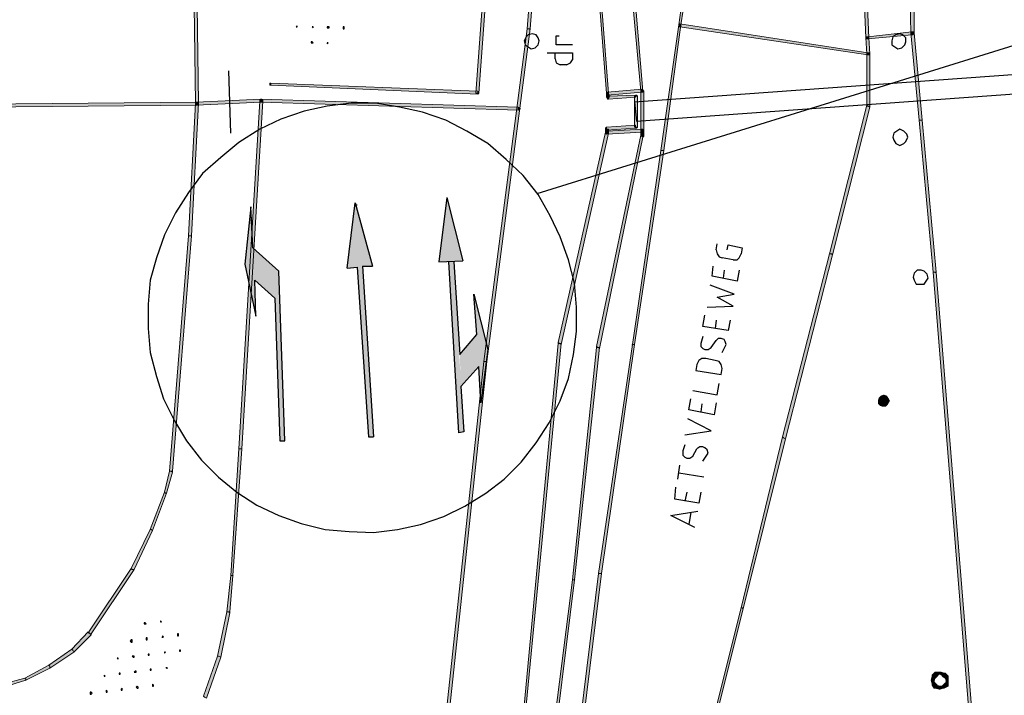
# Model space of a CAD drawing. Header units: millimetres. Extents: x -27 to 2301, y -256 to 766.
# Tile 14 of 97: x 202 to 234, y 15 to 37. Entities that reach past the tile are written whole.
import ezdxf

# ---------------------------------------------------------------- set-up
doc = ezdxf.new("R2010")
doc.units = ezdxf.units.MM
doc.layers.add('SIV-ONDERGROND-ALG', color=251, linetype='Continuous')
doc.layers.add('SIV-WEGMARKERING', color=7, linetype='Continuous')

msp = doc.modelspace()

# ---------------------------------------------------------------- hatches: boundary and pattern name
at = {"layer": 'SIV-ONDERGROND-ALG'}
h = msp.add_hatch(color=256, dxfattribs=at)
h.dxf.hatch_style = 2
h.paths.add_polyline_path([(207.902, 41.416), (207.87, 41.416), (207.967, 34.404), (208.063, 34.404), (207.967, 41.416)])
h = msp.add_hatch(color=256, dxfattribs=at)
h.dxf.hatch_style = 2
h.paths.add_polyline_path([(217.005, 34.725), (217.037, 34.725), (217.52, 41.287), (217.423, 41.287), (216.941, 34.725)])
h = msp.add_hatch(color=256, dxfattribs=at)
h.dxf.hatch_style = 2
h.paths.add_polyline_path([(218.999, 41.287), (218.935, 41.287), (218.581, 36.784), (218.678, 36.784), (219.031, 41.287)])
h = msp.add_hatch(color=256, dxfattribs=at)
h.dxf.hatch_style = 2
h.paths.add_polyline_path([(221.154, 34.725), (221.186, 34.725), (220.801, 39.647), (220.736, 39.647), (221.122, 34.725)])
h = msp.add_hatch(color=256, dxfattribs=at)
h.dxf.hatch_style = 2
h.paths.add_polyline_path([(221.894, 39.1), (221.83, 39.1), (222.216, 34.79), (222.28, 34.79), (221.926, 39.1)])
h = msp.add_hatch(color=256, dxfattribs=at)
h.dxf.hatch_style = 2
h.paths.add_polyline_path([(223.695, 38.328), (223.631, 38.328), (223.438, 36.913), (223.502, 36.913), (223.728, 38.328)])
h = msp.add_hatch(color=256, dxfattribs=at)
h.dxf.hatch_style = 2
h.paths.add_polyline_path([(229.485, 36.494), (229.517, 36.494), (229.453, 38.006), (229.356, 38.006), (229.421, 36.494)])
h = msp.add_hatch(color=256, dxfattribs=at)
h.dxf.hatch_style = 2
h.paths.add_polyline_path([(230.9, 38.135), (230.836, 38.135), (230.868, 36.655), (230.965, 36.655), (230.965, 38.135)])
h = msp.add_hatch(color=256, dxfattribs=at)
h.dxf.hatch_style = 2
h.paths.add_polyline_path([(222.923, 32.892), (222.956, 32.892), (223.502, 36.913), (223.438, 36.913), (222.859, 32.892)])
h = msp.add_hatch(color=256, dxfattribs=at)
h.dxf.hatch_style = 2
h.paths.add_polyline_path([(223.438, 36.913), (223.438, 36.945), (223.47, 36.945), (223.47, 36.913)])
h = msp.add_hatch(color=256, dxfattribs=at)
h.dxf.hatch_style = 2
h.paths.add_polyline_path([(223.502, 36.913), (223.502, 36.848), (223.438, 36.848), (223.438, 36.913), (223.47, 36.913)])
h = msp.add_hatch(color=256, dxfattribs=at)
h.dxf.hatch_style = 2
h.paths.add_polyline_path([(223.47, 36.913), (223.47, 36.848), (229.485, 35.948), (229.485, 36.012), (223.47, 36.945)])
h = msp.add_hatch(color=256, dxfattribs=at)
h.dxf.hatch_style = 2
h.paths.add_polyline_path([(218.613, 36.784), (218.581, 36.784), (217.198, 26.137), (217.295, 26.137), (218.678, 36.784)])
h = msp.add_hatch(color=256, dxfattribs=at)
h.dxf.hatch_style = 2
h.paths.add_polyline_path([(218.645, 36.784), (218.678, 36.784), (218.678, 36.752), (218.645, 36.752)])
h = msp.add_hatch(color=256, dxfattribs=at)
h.dxf.hatch_style = 2
h.paths.add_polyline_path([(229.485, 36.494), (229.485, 36.462), (230.9, 36.591), (230.9, 36.687), (229.485, 36.527)])
h = msp.add_hatch(color=256, dxfattribs=at)
h.dxf.hatch_style = 2
h.paths.add_polyline_path([(230.868, 36.655), (230.9, 36.687), (230.933, 36.687), (230.965, 36.655), (230.9, 36.655)])
h = msp.add_hatch(color=256, dxfattribs=at)
h.dxf.hatch_style = 2
h.paths.add_polyline_path([(230.965, 36.655), (230.933, 36.591), (230.9, 36.591), (230.868, 36.655), (230.9, 36.655)])
h = msp.add_hatch(color=256, dxfattribs=at)
h.dxf.hatch_style = 2
h.paths.add_polyline_path([(230.9, 36.655), (230.868, 36.655), (231.125, 33.857), (231.222, 33.857), (230.965, 36.655)])
h = msp.add_hatch(color=256, dxfattribs=at)
h.dxf.hatch_style = 2
h.paths.add_polyline_path([(230.9, 36.687), (230.965, 36.655), (230.965, 36.623), (230.9, 36.591), (230.9, 36.655)])
h = msp.add_hatch(color=256, dxfattribs=at)
h.dxf.hatch_style = 2
h.paths.add_polyline_path([(229.421, 36.494), (229.453, 36.527), (229.485, 36.527), (229.517, 36.494), (229.485, 36.494)])
h = msp.add_hatch(color=256, dxfattribs=at)
h.dxf.hatch_style = 2
h.paths.add_polyline_path([(229.485, 36.462), (229.421, 36.462), (229.421, 36.527), (229.485, 36.527), (229.485, 36.494)])
h = msp.add_hatch(color=256, dxfattribs=at)
h.dxf.hatch_style = 2
h.paths.add_polyline_path([(229.517, 36.494), (229.485, 36.462), (229.453, 36.462), (229.421, 36.494), (229.485, 36.494)])
h = msp.add_hatch(color=256, dxfattribs=at)
h.dxf.hatch_style = 2
h.paths.add_polyline_path([(229.485, 35.98), (229.549, 35.98), (229.517, 36.494), (229.421, 36.494), (229.453, 35.98)])
h = msp.add_hatch(color=256, dxfattribs=at)
h.dxf.hatch_style = 2
h.paths.add_polyline_path([(229.453, 35.98), (229.485, 36.012), (229.517, 36.012), (229.549, 35.98), (229.485, 35.98)])
h = msp.add_hatch(color=256, dxfattribs=at)
h.dxf.hatch_style = 2
h.paths.add_polyline_path([(229.549, 35.98), (229.517, 35.948), (229.485, 35.948), (229.453, 35.98), (229.485, 35.98)])
h = msp.add_hatch(color=256, dxfattribs=at)
h.dxf.hatch_style = 2
h.paths.add_polyline_path([(229.485, 34.307), (229.549, 34.307), (229.549, 35.98), (229.453, 35.98), (229.453, 34.307)])
h = msp.add_hatch(color=256, dxfattribs=at)
h.dxf.hatch_style = 2
h.paths.add_polyline_path([(229.485, 36.012), (229.549, 36.012), (229.549, 35.948), (229.485, 35.948), (229.485, 35.98)])
h = msp.add_hatch(color=256, dxfattribs=at)
h.dxf.hatch_style = 2
h.paths.add_polyline_path([(210.379, 34.983), (210.347, 34.983), (210.347, 35.047), (210.379, 35.047), (210.379, 35.015)])
h = msp.add_hatch(color=256, dxfattribs=at)
h.dxf.hatch_style = 2
h.paths.add_polyline_path([(210.379, 35.015), (210.379, 34.983), (217.005, 34.693), (217.005, 34.79), (210.379, 35.047)])
h = msp.add_hatch(color=256, dxfattribs=at)
h.dxf.hatch_style = 2
h.paths.add_polyline_path([(217.005, 34.693), (217.037, 34.725), (217.005, 34.725)])
h = msp.add_hatch(color=256, dxfattribs=at)
h.dxf.hatch_style = 2
h.paths.add_polyline_path([(221.122, 34.725), (221.122, 34.758), (221.186, 34.758), (221.186, 34.725), (221.154, 34.725)])
h = msp.add_hatch(color=256, dxfattribs=at)
h.dxf.hatch_style = 2
h.paths.add_polyline_path([(221.154, 34.661), (221.122, 34.693), (221.122, 34.725), (221.154, 34.758), (221.154, 34.725)])
h = msp.add_hatch(color=256, dxfattribs=at)
h.dxf.hatch_style = 2
h.paths.add_polyline_path([(221.186, 34.597), (221.219, 34.597), (221.186, 34.725), (221.122, 34.725), (221.122, 34.597)])
h = msp.add_hatch(color=256, dxfattribs=at)
h.dxf.hatch_style = 2
h.paths.add_polyline_path([(221.186, 34.725), (221.186, 34.661), (221.122, 34.661), (221.122, 34.725), (221.154, 34.725)])
h = msp.add_hatch(color=256, dxfattribs=at)
h.dxf.hatch_style = 2
h.paths.add_polyline_path([(221.154, 34.725), (221.154, 34.661), (222.248, 34.758), (222.248, 34.854), (221.154, 34.758)])
h = msp.add_hatch(color=256, dxfattribs=at)
h.dxf.hatch_style = 2
h.paths.add_polyline_path([(222.28, 34.79), (222.28, 34.758), (222.216, 34.758), (222.216, 34.79), (222.248, 34.79)])
h = msp.add_hatch(color=256, dxfattribs=at)
h.dxf.hatch_style = 2
h.paths.add_polyline_path([(222.248, 34.79), (222.216, 34.79), (222.216, 33.503), (222.312, 33.503), (222.312, 34.79)])
h = msp.add_hatch(color=256, dxfattribs=at)
h.dxf.hatch_style = 2
h.paths.add_polyline_path([(222.248, 34.854), (222.28, 34.854), (222.28, 34.822), (222.312, 34.79), (222.248, 34.79)])
h = msp.add_hatch(color=256, dxfattribs=at)
h.dxf.hatch_style = 2
h.paths.add_polyline_path([(207.999, 34.404), (207.999, 34.436), (201.051, 34.372), (201.051, 34.275), (207.999, 34.339)])
h = msp.add_hatch(color=256, dxfattribs=at)
h.dxf.hatch_style = 2
h.paths.add_polyline_path([(207.806, 30.158), (207.838, 30.158), (208.063, 34.404), (207.967, 34.404), (207.741, 30.158)])
h = msp.add_hatch(color=256, dxfattribs=at)
h.dxf.hatch_style = 2
h.paths.add_polyline_path([(207.999, 34.339), (207.967, 34.372), (207.967, 34.404), (207.999, 34.436), (207.999, 34.404)])
h = msp.add_hatch(color=256, dxfattribs=at)
h.dxf.hatch_style = 2
h.paths.add_polyline_path([(207.967, 34.404), (207.999, 34.436), (208.031, 34.436), (208.063, 34.404), (207.999, 34.404)])
h = msp.add_hatch(color=256, dxfattribs=at)
h.dxf.hatch_style = 2
h.paths.add_polyline_path([(207.999, 34.404), (207.999, 34.339), (210.057, 34.436), (210.057, 34.532), (207.999, 34.436)])
h = msp.add_hatch(color=256, dxfattribs=at)
h.dxf.hatch_style = 2
h.paths.add_polyline_path([(208.063, 34.404), (208.063, 34.372), (208.031, 34.339), (207.999, 34.339), (207.999, 34.404)])
h = msp.add_hatch(color=256, dxfattribs=at)
h.dxf.hatch_style = 2
h.paths.add_polyline_path([(210.057, 34.468), (210.025, 34.468), (209.35, 23.339), (209.446, 23.339), (210.122, 34.468)])
h = msp.add_hatch(color=256, dxfattribs=at)
h.dxf.hatch_style = 2
h.paths.add_polyline_path([(210.057, 34.436), (210.025, 34.468), (210.025, 34.5), (210.057, 34.532), (210.057, 34.468)])
h = msp.add_hatch(color=256, dxfattribs=at)
h.dxf.hatch_style = 2
h.paths.add_polyline_path([(210.025, 34.468), (210.057, 34.532), (210.09, 34.532), (210.122, 34.468), (210.057, 34.468)])
h = msp.add_hatch(color=256, dxfattribs=at)
h.dxf.hatch_style = 2
h.paths.add_polyline_path([(210.057, 34.532), (210.122, 34.5), (210.122, 34.468), (210.057, 34.436), (210.057, 34.468)])
h = msp.add_hatch(color=256, dxfattribs=at)
h.dxf.hatch_style = 2
h.paths.add_polyline_path([(210.057, 34.468), (210.057, 34.436), (218.292, 34.179), (218.292, 34.275), (210.057, 34.532)])
h = msp.add_hatch(color=256, dxfattribs=at)
h.dxf.hatch_style = 2
h.paths.add_polyline_path([(221.186, 34.532), (221.154, 34.532), (221.122, 34.597), (221.186, 34.597)])
h = msp.add_hatch(color=256, dxfattribs=at)
h.dxf.hatch_style = 2
h.paths.add_polyline_path([(222.055, 34.629), (222.055, 34.661), (221.186, 34.629), (221.186, 34.532), (222.055, 34.597)])
h = msp.add_hatch(color=256, dxfattribs=at)
h.dxf.hatch_style = 2
h.paths.add_polyline_path([(222.055, 33.632), (222.119, 33.632), (222.119, 34.629), (222.023, 34.629), (222.023, 33.632)])
h = msp.add_hatch(color=256, dxfattribs=at)
h.dxf.hatch_style = 2
h.paths.add_polyline_path([(222.119, 34.629), (222.087, 34.661), (222.055, 34.661), (222.055, 34.629)])
h = msp.add_hatch(color=256, dxfattribs=at)
h.dxf.hatch_style = 2
h.paths.add_polyline_path([(218.292, 34.275), (218.356, 34.243), (218.356, 34.211), (218.292, 34.179), (218.292, 34.211)])
h = msp.add_hatch(color=256, dxfattribs=at)
h.dxf.hatch_style = 2
h.paths.add_polyline_path([(228.327, 29.579), (228.359, 29.547), (229.549, 34.275), (229.485, 34.307), (229.453, 34.339), (228.263, 29.579)])
h = msp.add_hatch(color=256, dxfattribs=at)
h.dxf.hatch_style = 2
h.paths.add_polyline_path([(229.549, 34.275), (229.549, 34.307), (229.485, 34.307)])
h = msp.add_hatch(color=256, dxfattribs=at)
h.dxf.hatch_style = 2
h.paths.add_polyline_path([(231.158, 33.857), (231.125, 33.857), (231.576, 29), (231.672, 29), (231.222, 33.857)])
h = msp.add_hatch(color=256, dxfattribs=at)
h.dxf.hatch_style = 2
h.paths.add_polyline_path([(221.122, 33.439), (221.09, 33.471), (219.578, 26.748), (219.643, 26.716), (219.675, 26.684), (221.186, 33.439)])
h = msp.add_hatch(color=256, dxfattribs=at)
h.dxf.hatch_style = 2
h.paths.add_polyline_path([(221.09, 33.567), (221.09, 33.6), (221.122, 33.632), (221.122, 33.567)])
h = msp.add_hatch(color=256, dxfattribs=at)
h.dxf.hatch_style = 2
h.paths.add_polyline_path([(221.122, 33.439), (221.186, 33.439), (221.186, 33.567), (221.09, 33.567), (221.09, 33.439)])
h = msp.add_hatch(color=256, dxfattribs=at)
h.dxf.hatch_style = 2
h.paths.add_polyline_path([(221.09, 33.471), (221.122, 33.503), (221.186, 33.503), (221.186, 33.439), (221.122, 33.439)])
h = msp.add_hatch(color=256, dxfattribs=at)
h.dxf.hatch_style = 2
h.paths.add_polyline_path([(221.122, 33.407), (221.09, 33.439), (221.122, 33.439)])
h = msp.add_hatch(color=256, dxfattribs=at)
h.dxf.hatch_style = 2
h.paths.add_polyline_path([(221.122, 33.567), (221.122, 33.535), (222.055, 33.6), (222.055, 33.696), (221.122, 33.632)])
h = msp.add_hatch(color=256, dxfattribs=at)
h.dxf.hatch_style = 2
h.paths.add_polyline_path([(222.248, 33.503), (222.248, 33.567), (221.122, 33.503), (221.122, 33.407), (222.248, 33.471)])
h = msp.add_hatch(color=256, dxfattribs=at)
h.dxf.hatch_style = 2
h.paths.add_polyline_path([(222.055, 33.6), (222.087, 33.6), (222.119, 33.632), (222.055, 33.632)])
h = msp.add_hatch(color=256, dxfattribs=at)
h.dxf.hatch_style = 2
h.paths.add_polyline_path([(222.216, 33.503), (222.216, 33.567), (222.28, 33.567), (222.312, 33.503), (222.248, 33.503)])
h = msp.add_hatch(color=256, dxfattribs=at)
h.dxf.hatch_style = 2
h.paths.add_polyline_path([(222.248, 33.342), (222.312, 33.342), (222.312, 33.503), (222.216, 33.503), (222.216, 33.342)])
h = msp.add_hatch(color=256, dxfattribs=at)
h.dxf.hatch_style = 2
h.paths.add_polyline_path([(222.312, 33.503), (222.28, 33.471), (222.216, 33.471), (222.216, 33.503), (222.248, 33.503)])
h = msp.add_hatch(color=256, dxfattribs=at)
h.dxf.hatch_style = 2
h.paths.add_polyline_path([(222.248, 33.567), (222.28, 33.535), (222.28, 33.503), (222.248, 33.471), (222.248, 33.503)])
h = msp.add_hatch(color=256, dxfattribs=at)
h.dxf.hatch_style = 2
h.paths.add_polyline_path([(220.865, 26.588), (220.897, 26.555), (222.28, 33.31), (222.248, 33.342), (222.216, 33.374), (220.801, 26.62)])
h = msp.add_hatch(color=256, dxfattribs=at)
h.dxf.hatch_style = 2
h.paths.add_polyline_path([(222.28, 33.31), (222.312, 33.342), (222.248, 33.342)])
h = msp.add_hatch(color=256, dxfattribs=at)
h.dxf.hatch_style = 2
h.paths.add_polyline_path([(221.991, 26.684), (222.023, 26.684), (222.956, 32.892), (222.859, 32.892), (221.958, 26.684)])
h = msp.add_hatch(color=256, dxfattribs=at)
h.dxf.hatch_style = 2
h.paths.add_polyline_path([(207.162, 22.631), (207.227, 22.631), (207.838, 30.158), (207.741, 30.158), (207.13, 22.631)])
h = msp.add_hatch(color=256, dxfattribs=at)
h.dxf.hatch_style = 2
h.paths.add_polyline_path([(226.783, 23.693), (226.848, 23.661), (228.359, 29.547), (228.327, 29.579), (228.263, 29.579), (226.751, 23.725)])
h = msp.add_hatch(color=256, dxfattribs=at)
h.dxf.hatch_style = 2
h.paths.add_polyline_path([(231.608, 29), (231.576, 29), (232.798, 14.043), (232.895, 14.043), (231.672, 29)])
h = msp.add_hatch(color=256, dxfattribs=at)
h.dxf.hatch_style = 2
h.paths.add_polyline_path([(231.64, 29), (231.672, 29), (231.672, 28.968), (231.64, 28.968)])
h = msp.add_hatch(color=256, dxfattribs=at)
h.dxf.hatch_style = 2
h.paths.add_polyline_path([(219.643, 26.716), (219.578, 26.716), (218.485, 15.137), (218.549, 15.137), (219.675, 26.716)])
h = msp.add_hatch(color=256, dxfattribs=at)
h.dxf.hatch_style = 2
h.paths.add_polyline_path([(219.578, 26.748), (219.578, 26.716), (219.643, 26.716)])
h = msp.add_hatch(color=256, dxfattribs=at)
h.dxf.hatch_style = 2
h.paths.add_polyline_path([(220.061, 19.157), (220.093, 19.157), (220.897, 26.588), (220.801, 26.588), (220.029, 19.157)])
h = msp.add_hatch(color=256, dxfattribs=at)
h.dxf.hatch_style = 2
h.paths.add_polyline_path([(220.801, 26.588), (220.801, 26.62), (220.865, 26.588)])
h = msp.add_hatch(color=256, dxfattribs=at)
h.dxf.hatch_style = 2
h.paths.add_polyline_path([(220.929, 19.35), (220.961, 19.35), (222.023, 26.684), (221.958, 26.684), (220.865, 19.35)])
h = msp.add_hatch(color=256, dxfattribs=at)
h.dxf.hatch_style = 2
h.paths.add_polyline_path([(221.926, 26.684), (221.958, 26.684), (221.958, 26.652), (221.926, 26.652)])
h = msp.add_hatch(color=256, dxfattribs=at)
h.dxf.hatch_style = 2
h.paths.add_polyline_path([(217.262, 26.137), (217.198, 26.137), (215.976, 14.783), (216.072, 14.783), (217.295, 26.137)])
h = msp.add_hatch(color=256, dxfattribs=at)
h.dxf.hatch_style = 2
h.paths.add_polyline_path([(229.839, 24.979), (229.807, 24.883), (230, 24.883)])
h = msp.add_hatch(color=256, dxfattribs=at)
h.dxf.hatch_style = 2
h.paths.add_polyline_path([(229.903, 25.044), (229.839, 24.979), (230, 24.883)])
h = msp.add_hatch(color=256, dxfattribs=at)
h.dxf.hatch_style = 2
h.paths.add_polyline_path([(230, 25.076), (229.903, 25.044), (230, 24.883)])
h = msp.add_hatch(color=256, dxfattribs=at)
h.dxf.hatch_style = 2
h.paths.add_polyline_path([(230.096, 25.044), (230, 25.076), (230, 24.883)])
h = msp.add_hatch(color=256, dxfattribs=at)
h.dxf.hatch_style = 2
h.paths.add_polyline_path([(230.161, 24.947), (230.096, 25.044), (230, 24.883)])
h = msp.add_hatch(color=256, dxfattribs=at)
h.dxf.hatch_style = 2
h.paths.add_polyline_path([(230.193, 24.883), (230.161, 24.947), (230, 24.883)])
h = msp.add_hatch(color=256, dxfattribs=at)
h.dxf.hatch_style = 2
h.paths.add_polyline_path([(229.807, 24.883), (229.807, 24.786), (230, 24.883)])
h = msp.add_hatch(color=256, dxfattribs=at)
h.dxf.hatch_style = 2
h.paths.add_polyline_path([(229.807, 24.786), (229.871, 24.722), (230, 24.883)])
h = msp.add_hatch(color=256, dxfattribs=at)
h.dxf.hatch_style = 2
h.paths.add_polyline_path([(229.871, 24.722), (229.968, 24.69), (230, 24.883)])
h = msp.add_hatch(color=256, dxfattribs=at)
h.dxf.hatch_style = 2
h.paths.add_polyline_path([(229.968, 24.69), (230.064, 24.69), (230, 24.883)])
h = msp.add_hatch(color=256, dxfattribs=at)
h.dxf.hatch_style = 2
h.paths.add_polyline_path([(230.064, 24.69), (230.128, 24.754), (230, 24.883)])
h = msp.add_hatch(color=256, dxfattribs=at)
h.dxf.hatch_style = 2
h.paths.add_polyline_path([(230.128, 24.754), (230.193, 24.883), (230, 24.883)])
h = msp.add_hatch(color=256, dxfattribs=at)
h.dxf.hatch_style = 2
h.paths.add_polyline_path([(225.464, 18.257), (225.497, 18.225), (226.848, 23.661), (226.783, 23.693), (226.751, 23.725), (225.432, 18.257)])
h = msp.add_hatch(color=256, dxfattribs=at)
h.dxf.hatch_style = 2
h.paths.add_polyline_path([(209.414, 23.339), (209.35, 23.339), (209.092, 19.286), (209.157, 19.286), (209.446, 23.339)])
h = msp.add_hatch(color=256, dxfattribs=at)
h.dxf.hatch_style = 2
h.paths.add_polyline_path([(207.002, 21.924), (207.034, 21.924), (207.227, 22.599), (207.162, 22.631), (207.13, 22.631), (206.97, 21.956)])
h = msp.add_hatch(color=256, dxfattribs=at)
h.dxf.hatch_style = 2
h.paths.add_polyline_path([(207.227, 22.599), (207.227, 22.631), (207.162, 22.631)])
h = msp.add_hatch(color=256, dxfattribs=at)
h.dxf.hatch_style = 2
h.paths.add_polyline_path([(206.551, 20.766), (206.584, 20.734), (207.034, 21.924), (207.002, 21.924), (206.97, 21.956), (206.519, 20.766)])
h = msp.add_hatch(color=256, dxfattribs=at)
h.dxf.hatch_style = 2
h.paths.add_polyline_path([(207.034, 21.924), (207.066, 21.924), (207.034, 21.892)])
h = msp.add_hatch(color=256, dxfattribs=at)
h.dxf.hatch_style = 2
h.paths.add_polyline_path([(205.94, 19.479), (206.005, 19.479), (206.584, 20.734), (206.551, 20.766), (206.519, 20.766), (205.908, 19.511)])
h = msp.add_hatch(color=256, dxfattribs=at)
h.dxf.hatch_style = 2
h.paths.add_polyline_path([(204.589, 17.421), (204.621, 17.421), (206.005, 19.479), (205.94, 19.479), (205.908, 19.511), (204.525, 17.453)])
h = msp.add_hatch(color=256, dxfattribs=at)
h.dxf.hatch_style = 2
h.paths.add_polyline_path([(205.972, 19.479), (206.005, 19.479), (206.005, 19.447), (205.972, 19.447)])
h = msp.add_hatch(color=256, dxfattribs=at)
h.dxf.hatch_style = 2
h.paths.add_polyline_path([(209.125, 19.286), (209.092, 19.286), (208.964, 18.128), (209.06, 18.128), (209.157, 19.286)])
h = msp.add_hatch(color=256, dxfattribs=at)
h.dxf.hatch_style = 2
h.paths.add_polyline_path([(209.157, 19.286), (209.189, 19.286), (209.157, 19.254)])
h = msp.add_hatch(color=256, dxfattribs=at)
h.dxf.hatch_style = 2
h.paths.add_polyline_path([(219.9, 11.052), (219.932, 11.052), (220.961, 19.35), (220.865, 19.35), (219.836, 11.052)])
h = msp.add_hatch(color=256, dxfattribs=at)
h.dxf.hatch_style = 2
h.paths.add_polyline_path([(220.865, 19.35), (220.897, 19.35), (220.865, 19.318)])
h = msp.add_hatch(color=256, dxfattribs=at)
h.dxf.hatch_style = 2
h.paths.add_polyline_path([(218.935, 10.537), (220.029, 19.157), (220.093, 19.157), (219.064, 10.537)])
h = msp.add_hatch(color=256, dxfattribs=at)
h.dxf.hatch_style = 2
h.paths.add_polyline_path([(220.093, 19.157), (220.125, 19.157), (220.093, 19.125)])
h = msp.add_hatch(color=256, dxfattribs=at)
h.dxf.hatch_style = 2
h.paths.add_polyline_path([(209.028, 18.128), (208.964, 18.128), (208.674, 16.713), (208.706, 16.713), (208.771, 16.681), (209.06, 18.096)])
h = msp.add_hatch(color=256, dxfattribs=at)
h.dxf.hatch_style = 2
h.paths.add_polyline_path([(209.06, 18.128), (209.06, 18.096), (209.028, 18.128)])
h = msp.add_hatch(color=256, dxfattribs=at)
h.dxf.hatch_style = 2
h.paths.add_polyline_path([(223.921, 12.081), (223.953, 12.049), (225.497, 18.225), (225.464, 18.257), (225.432, 18.257), (223.888, 12.081)])
h = msp.add_hatch(color=256, dxfattribs=at)
h.dxf.hatch_style = 2
h.paths.add_polyline_path([(204.042, 16.906), (204.075, 16.842), (204.621, 17.388), (204.589, 17.421), (204.525, 17.485), (204.01, 16.938)])
h = msp.add_hatch(color=256, dxfattribs=at)
h.dxf.hatch_style = 2
h.paths.add_polyline_path([(204.621, 17.388), (204.621, 17.421), (204.589, 17.421)])
h = msp.add_hatch(color=256, dxfattribs=at)
h.dxf.hatch_style = 2
h.paths.add_polyline_path([(203.303, 16.391), (203.303, 16.327), (204.075, 16.842), (204.042, 16.906), (204.01, 16.938), (203.271, 16.423)])
h = msp.add_hatch(color=256, dxfattribs=at)
h.dxf.hatch_style = 2
h.paths.add_polyline_path([(208.706, 16.713), (208.674, 16.713), (208.224, 15.426), (208.256, 15.394), (208.32, 15.362), (208.771, 16.681)])
h = msp.add_hatch(color=256, dxfattribs=at)
h.dxf.hatch_style = 2
h.paths.add_polyline_path([(202.531, 15.973), (202.531, 15.941), (203.303, 16.327), (203.303, 16.391), (203.271, 16.423), (202.499, 16.005)])
h = msp.add_hatch(color=256, dxfattribs=at)
h.dxf.hatch_style = 2
h.paths.add_polyline_path([(203.303, 16.327), (203.303, 16.359), (203.335, 16.327)])
h = msp.add_hatch(color=256, dxfattribs=at)
h.dxf.hatch_style = 2
h.paths.add_polyline_path([(231.672, 16.134), (231.64, 16.198), (231.544, 16.102), (231.608, 16.07), (231.64, 16.005), (231.737, 16.102)])
h = msp.add_hatch(color=256, dxfattribs=at)
h.dxf.hatch_style = 2
h.paths.add_polyline_path([(231.544, 16.102), (231.544, 16.07), (231.608, 16.07)])
h = msp.add_hatch(color=256, dxfattribs=at)
h.dxf.hatch_style = 2
h.paths.add_polyline_path([(231.672, 16.198), (231.64, 16.198), (231.672, 16.134)])
h = msp.add_hatch(color=256, dxfattribs=at)
h.dxf.hatch_style = 2
h.paths.add_polyline_path([(231.801, 16.166), (231.801, 16.198), (231.672, 16.198), (231.672, 16.102), (231.801, 16.134)])
h = msp.add_hatch(color=256, dxfattribs=at)
h.dxf.hatch_style = 2
h.paths.add_polyline_path([(231.93, 16.134), (231.93, 16.166), (231.833, 16.198), (231.801, 16.166), (231.801, 16.134), (231.897, 16.07)])
h = msp.add_hatch(color=256, dxfattribs=at)
h.dxf.hatch_style = 2
h.paths.add_polyline_path([(231.833, 16.198), (231.801, 16.198), (231.801, 16.166)])
h = msp.add_hatch(color=256, dxfattribs=at)
h.dxf.hatch_style = 2
h.paths.add_polyline_path([(231.994, 16.037), (232.058, 16.07), (231.962, 16.166), (231.93, 16.134), (231.865, 16.07), (231.962, 16.005)])
h = msp.add_hatch(color=256, dxfattribs=at)
h.dxf.hatch_style = 2
h.paths.add_polyline_path([(231.962, 16.166), (231.93, 16.166), (231.93, 16.134)])
h = msp.add_hatch(color=256, dxfattribs=at)
h.dxf.hatch_style = 2
h.paths.add_polyline_path([(201.823, 15.748), (201.823, 15.716), (202.531, 15.941), (202.531, 15.973), (202.499, 16.005), (201.791, 15.812)])
h = msp.add_hatch(color=256, dxfattribs=at)
h.dxf.hatch_style = 2
h.paths.add_polyline_path([(202.531, 15.941), (202.563, 15.941), (202.531, 15.909)])
h = msp.add_hatch(color=256, dxfattribs=at)
h.dxf.hatch_style = 2
h.paths.add_polyline_path([(231.608, 16.07), (231.544, 16.07), (231.511, 15.941), (231.544, 15.941), (231.608, 15.909), (231.64, 16.037)])
h = msp.add_hatch(color=256, dxfattribs=at)
h.dxf.hatch_style = 2
h.paths.add_polyline_path([(231.544, 15.941), (231.511, 15.941), (231.544, 15.812), (231.608, 15.812), (231.608, 15.941)])
h = msp.add_hatch(color=256, dxfattribs=at)
h.dxf.hatch_style = 2
h.paths.add_polyline_path([(231.576, 15.812), (231.544, 15.78), (231.608, 15.684), (231.672, 15.748), (231.704, 15.78), (231.608, 15.877)])
h = msp.add_hatch(color=256, dxfattribs=at)
h.dxf.hatch_style = 2
h.paths.add_polyline_path([(231.544, 15.812), (231.544, 15.78), (231.576, 15.812)])
h = msp.add_hatch(color=256, dxfattribs=at)
h.dxf.hatch_style = 2
h.paths.add_polyline_path([(231.672, 15.748), (231.64, 15.684), (231.769, 15.651), (231.801, 15.684), (231.801, 15.748), (231.672, 15.78)])
h = msp.add_hatch(color=256, dxfattribs=at)
h.dxf.hatch_style = 2
h.paths.add_polyline_path([(231.897, 15.716), (231.93, 15.684), (232.058, 15.748), (231.994, 15.812), (231.962, 15.844), (231.865, 15.748)])
h = msp.add_hatch(color=256, dxfattribs=at)
h.dxf.hatch_style = 2
h.paths.add_polyline_path([(232.026, 15.909), (232.058, 15.909), (232.058, 16.037), (231.962, 16.037), (231.994, 15.909)])
h = msp.add_hatch(color=256, dxfattribs=at)
h.dxf.hatch_style = 2
h.paths.add_polyline_path([(231.994, 15.812), (232.058, 15.812), (232.058, 15.909), (231.994, 15.909), (231.962, 15.812)])
h = msp.add_hatch(color=256, dxfattribs=at)
h.dxf.hatch_style = 2
h.paths.add_polyline_path([(232.058, 16.037), (232.058, 16.07), (231.994, 16.037)])
h = msp.add_hatch(color=256, dxfattribs=at)
h.dxf.hatch_style = 2
h.paths.add_polyline_path([(232.058, 15.748), (232.058, 15.812), (231.994, 15.812)])
h = msp.add_hatch(color=256, dxfattribs=at)
h.dxf.hatch_style = 2
h.paths.add_polyline_path([(231.608, 15.684), (231.64, 15.684), (231.672, 15.748)])
h = msp.add_hatch(color=256, dxfattribs=at)
h.dxf.hatch_style = 2
h.paths.add_polyline_path([(231.769, 15.651), (231.801, 15.651), (231.801, 15.684)])
h = msp.add_hatch(color=256, dxfattribs=at)
h.dxf.hatch_style = 2
h.paths.add_polyline_path([(231.801, 15.684), (231.801, 15.651), (231.897, 15.684), (231.897, 15.748), (231.801, 15.748)])
h = msp.add_hatch(color=256, dxfattribs=at)
h.dxf.hatch_style = 2
h.paths.add_polyline_path([(231.897, 15.684), (231.93, 15.684), (231.897, 15.716)])
at = {"layer": 'SIV-WEGMARKERING'}
h = msp.add_hatch(color=256, dxfattribs=at)
h.dxf.hatch_style = 2
h.paths.add_polyline_path([(213.081, 31.219), (212.824, 29.129), (213.628, 29.193)])
h = msp.add_hatch(color=256, dxfattribs=at)
h.dxf.hatch_style = 2
h.paths.add_polyline_path([(216.008, 31.38), (215.751, 29.322), (216.523, 29.354)])
h = msp.add_hatch(color=256, dxfattribs=at)
h.dxf.hatch_style = 2
h.paths.add_polyline_path([(209.8, 29.772), (209.543, 29.257), (209.736, 31.091)])
h = msp.add_hatch(color=256, dxfattribs=at)
h.dxf.hatch_style = 2
h.paths.add_polyline_path([(209.8, 29.772), (209.864, 28.743), (209.543, 29.257)])
h = msp.add_hatch(color=256, dxfattribs=at)
h.dxf.hatch_style = 2
h.paths.add_polyline_path([(209.8, 29.772), (210.636, 29.032), (209.864, 28.743)])
h = msp.add_hatch(color=256, dxfattribs=at)
h.dxf.hatch_style = 2
h.paths.add_polyline_path([(216.233, 29.322), (216.394, 23.854), (216.072, 29.322)])
h = msp.add_hatch(color=256, dxfattribs=at)
h.dxf.hatch_style = 2
h.paths.add_polyline_path([(216.555, 23.886), (216.233, 29.322), (216.394, 23.854)])
h = msp.add_hatch(color=256, dxfattribs=at)
h.dxf.hatch_style = 2
h.paths.add_polyline_path([(209.897, 27.585), (209.543, 29.257), (209.864, 28.743)])
h = msp.add_hatch(color=256, dxfattribs=at)
h.dxf.hatch_style = 2
h.paths.add_polyline_path([(210.636, 29.032), (209.864, 28.743), (210.508, 28.164)])
h = msp.add_hatch(color=256, dxfattribs=at)
h.dxf.hatch_style = 2
h.paths.add_polyline_path([(210.636, 29.032), (210.829, 23.596), (210.508, 28.164)])
h = msp.add_hatch(color=256, dxfattribs=at)
h.dxf.hatch_style = 2
h.paths.add_polyline_path([(213.145, 29.161), (213.499, 23.725), (213.306, 29.193)])
h = msp.add_hatch(color=256, dxfattribs=at)
h.dxf.hatch_style = 2
h.paths.add_polyline_path([(213.499, 23.725), (213.306, 29.193), (213.66, 23.725)])
h = msp.add_hatch(color=256, dxfattribs=at)
h.dxf.hatch_style = 2
h.paths.add_polyline_path([(210.829, 23.596), (210.508, 28.164), (210.668, 23.596)])
h = msp.add_hatch(color=256, dxfattribs=at)
h.dxf.hatch_style = 2
h.paths.add_polyline_path([(216.876, 28.292), (217.102, 24.819), (217.327, 26.523)])
h = msp.add_hatch(color=256, dxfattribs=at)
h.dxf.hatch_style = 2
h.paths.add_polyline_path([(216.973, 27.006), (216.426, 26.362), (217.037, 25.976)])
h = msp.add_hatch(color=256, dxfattribs=at)
h.dxf.hatch_style = 2
h.paths.add_polyline_path([(216.426, 26.362), (217.037, 25.976), (216.458, 25.333)])

# ---------------------------------------------------------------- linework, layer by layer
at = {"layer": 'SIV-ONDERGROND-ALG', "lineweight": 5}
for points in [[(207.902, 41.416), (207.87, 41.416), (207.967, 34.404), (208.063, 34.404), (207.967, 41.416), (207.902, 41.416)], [(217.005, 34.725), (217.037, 34.725), (217.52, 41.287), (217.423, 41.287), (216.941, 34.725), (217.005, 34.725)], [(218.999, 41.287), (218.935, 41.287), (218.581, 36.784), (218.678, 36.784), (219.031, 41.287), (218.999, 41.287)], [(221.154, 34.725), (221.186, 34.725), (220.801, 39.647), (220.736, 39.647), (221.122, 34.725), (221.154, 34.725)], [(221.894, 39.1), (221.83, 39.1), (222.216, 34.79), (222.28, 34.79), (221.926, 39.1), (221.894, 39.1)], [(223.695, 38.328), (223.631, 38.328), (223.438, 36.913), (223.502, 36.913), (223.728, 38.328), (223.695, 38.328)], [(229.485, 36.494), (229.517, 36.494), (229.453, 38.006), (229.356, 38.006), (229.421, 36.494), (229.485, 36.494)], [(230.9, 38.135), (230.836, 38.135), (230.868, 36.655), (230.965, 36.655), (230.965, 38.135), (230.9, 38.135)], [(222.923, 32.892), (222.956, 32.892), (223.502, 36.913), (223.438, 36.913), (222.859, 32.892), (222.923, 32.892)], [(223.438, 36.913), (223.438, 36.945), (223.47, 36.945)], [(223.502, 36.913), (223.502, 36.848), (223.438, 36.848), (223.438, 36.913)], [(223.47, 36.913), (223.47, 36.848), (229.485, 35.948), (229.485, 36.012), (223.47, 36.945), (223.47, 36.913)], [(218.613, 36.784), (218.581, 36.784), (217.198, 26.137), (217.295, 26.137), (218.678, 36.784), (218.613, 36.784)], [(229.485, 36.494), (229.485, 36.462), (230.9, 36.591), (230.9, 36.687), (229.485, 36.527), (229.485, 36.494)], [(230.868, 36.655), (230.9, 36.687), (230.933, 36.687), (230.965, 36.655)], [(230.965, 36.655), (230.933, 36.591), (230.9, 36.591), (230.868, 36.655)], [(230.9, 36.655), (230.868, 36.655), (231.125, 33.857), (231.222, 33.857), (230.965, 36.655), (230.9, 36.655)], [(230.9, 36.687), (230.965, 36.655), (230.965, 36.623), (230.9, 36.591)], [(229.421, 36.494), (229.453, 36.527), (229.485, 36.527), (229.517, 36.494)], [(229.485, 36.462), (229.421, 36.462), (229.421, 36.527), (229.485, 36.527)], [(229.517, 36.494), (229.485, 36.462), (229.453, 36.462), (229.421, 36.494)], [(229.485, 35.98), (229.549, 35.98), (229.517, 36.494), (229.421, 36.494), (229.453, 35.98), (229.485, 35.98)], [(229.453, 35.98), (229.485, 36.012), (229.517, 36.012), (229.549, 35.98)], [(229.549, 35.98), (229.517, 35.948), (229.485, 35.948), (229.453, 35.98)], [(229.485, 34.307), (229.549, 34.307), (229.549, 35.98), (229.453, 35.98), (229.453, 34.307), (229.485, 34.307)], [(229.485, 36.012), (229.549, 36.012), (229.549, 35.948), (229.485, 35.948)], [(210.379, 34.983), (210.347, 34.983), (210.347, 35.047), (210.379, 35.047)], [(210.379, 35.015), (210.379, 34.983), (217.005, 34.693), (217.005, 34.79), (210.379, 35.047), (210.379, 35.015)], [(217.005, 34.693), (217.005, 34.693), (217.037, 34.725)], [(221.122, 34.725), (221.122, 34.758), (221.186, 34.758), (221.186, 34.725)], [(221.154, 34.661), (221.122, 34.693), (221.122, 34.725), (221.154, 34.758)], [(221.186, 34.597), (221.219, 34.597), (221.186, 34.725), (221.122, 34.725), (221.122, 34.597), (221.186, 34.597)], [(221.186, 34.725), (221.186, 34.661), (221.122, 34.661), (221.122, 34.725)], [(221.154, 34.725), (221.154, 34.661), (222.248, 34.758), (222.248, 34.854), (221.154, 34.758), (221.154, 34.725)], [(222.28, 34.79), (222.28, 34.758), (222.216, 34.758), (222.216, 34.79)], [(222.248, 34.79), (222.216, 34.79), (222.216, 33.503), (222.312, 33.503), (222.312, 34.79), (222.248, 34.79)], [(222.248, 34.854), (222.28, 34.854), (222.28, 34.822), (222.312, 34.79)], [(207.999, 34.404), (207.999, 34.436), (201.051, 34.372), (201.051, 34.275), (207.999, 34.339), (207.999, 34.404)], [(207.806, 30.158), (207.838, 30.158), (208.063, 34.404), (207.967, 34.404), (207.741, 30.158), (207.806, 30.158)], [(207.999, 34.339), (207.967, 34.372), (207.967, 34.404), (207.999, 34.436)], [(207.967, 34.404), (207.999, 34.436), (208.031, 34.436), (208.063, 34.404)], [(207.999, 34.404), (207.999, 34.339), (210.057, 34.436), (210.057, 34.532), (207.999, 34.436), (207.999, 34.404)], [(208.063, 34.404), (208.063, 34.372), (208.031, 34.339), (207.999, 34.339)], [(210.057, 34.468), (210.025, 34.468), (209.35, 23.339), (209.446, 23.339), (210.122, 34.468), (210.057, 34.468)], [(210.057, 34.436), (210.025, 34.468), (210.025, 34.5), (210.057, 34.532)], [(210.025, 34.468), (210.057, 34.532), (210.09, 34.532), (210.122, 34.468)], [(210.057, 34.532), (210.122, 34.5), (210.122, 34.468), (210.057, 34.436)], [(210.057, 34.468), (210.057, 34.436), (218.292, 34.179), (218.292, 34.275), (210.057, 34.532), (210.057, 34.468)], [(221.186, 34.532), (221.154, 34.532), (221.122, 34.597)], [(222.055, 34.629), (222.055, 34.661), (221.186, 34.629), (221.186, 34.532), (222.055, 34.597), (222.055, 34.629)], [(222.055, 33.632), (222.119, 33.632), (222.119, 34.629), (222.023, 34.629), (222.023, 33.632), (222.055, 33.632)], [(222.119, 34.629), (222.087, 34.661), (222.087, 34.661), (222.055, 34.661)], [(218.292, 34.275), (218.356, 34.243), (218.356, 34.211), (218.292, 34.179)], [(228.327, 29.579), (228.359, 29.547), (229.549, 34.275), (229.485, 34.307), (229.453, 34.339), (228.263, 29.579), (228.327, 29.579)], [(229.549, 34.275), (229.549, 34.307)], [(231.158, 33.857), (231.125, 33.857), (231.576, 29), (231.672, 29), (231.222, 33.857), (231.158, 33.857)], [(221.122, 33.439), (221.09, 33.471), (219.578, 26.748), (219.643, 26.716), (219.675, 26.684), (221.186, 33.439), (221.122, 33.439)], [(221.09, 33.567), (221.09, 33.6), (221.122, 33.632)], [(221.122, 33.439), (221.186, 33.439), (221.186, 33.567), (221.09, 33.567), (221.09, 33.439), (221.122, 33.439)], [(221.09, 33.471), (221.122, 33.503), (221.186, 33.503), (221.186, 33.439)], [(221.122, 33.407), (221.122, 33.407), (221.09, 33.439), (221.09, 33.439)], [(221.122, 33.567), (221.122, 33.535), (222.055, 33.6), (222.055, 33.696), (221.122, 33.632), (221.122, 33.567)], [(222.248, 33.503), (222.248, 33.567), (221.122, 33.503), (221.122, 33.407), (222.248, 33.471), (222.248, 33.503)], [(222.055, 33.6), (222.087, 33.6), (222.119, 33.632)], [(222.216, 33.503), (222.216, 33.567), (222.28, 33.567), (222.312, 33.503)], [(222.248, 33.342), (222.312, 33.342), (222.312, 33.503), (222.216, 33.503), (222.216, 33.342), (222.248, 33.342)], [(222.312, 33.503), (222.28, 33.471), (222.216, 33.471), (222.216, 33.503)], [(222.248, 33.567), (222.28, 33.535), (222.28, 33.503), (222.248, 33.471)], [(220.865, 26.588), (220.897, 26.555), (222.28, 33.31), (222.248, 33.342), (222.216, 33.374), (220.801, 26.62), (220.865, 26.588)], [(222.28, 33.31), (222.312, 33.342)], [(221.991, 26.684), (222.023, 26.684), (222.956, 32.892), (222.859, 32.892), (221.958, 26.684), (221.991, 26.684)], [(207.162, 22.631), (207.227, 22.631), (207.838, 30.158), (207.741, 30.158), (207.13, 22.631), (207.162, 22.631)], [(226.783, 23.693), (226.848, 23.661), (228.359, 29.547), (228.327, 29.579), (228.263, 29.579), (226.751, 23.725), (226.783, 23.693)], [(231.608, 29), (231.576, 29), (232.798, 14.043), (232.895, 14.043), (231.672, 29), (231.608, 29)], [(219.643, 26.716), (219.578, 26.716), (218.485, 15.137), (218.549, 15.137), (219.675, 26.716), (219.643, 26.716)], [(219.578, 26.748), (219.578, 26.716)], [(220.061, 19.157), (220.093, 19.157), (220.897, 26.588), (220.801, 26.588), (220.029, 19.157), (220.061, 19.157)], [(220.801, 26.588), (220.801, 26.62)], [(220.929, 19.35), (220.961, 19.35), (222.023, 26.684), (221.958, 26.684), (220.865, 19.35), (220.929, 19.35)], [(217.262, 26.137), (217.198, 26.137), (215.976, 14.783), (216.072, 14.783), (217.295, 26.137), (217.262, 26.137)], [(225.464, 18.257), (225.497, 18.225), (226.848, 23.661), (226.783, 23.693), (226.751, 23.725), (225.432, 18.257), (225.464, 18.257)], [(209.414, 23.339), (209.35, 23.339), (209.092, 19.286), (209.157, 19.286), (209.446, 23.339), (209.414, 23.339)], [(207.002, 21.924), (207.034, 21.924), (207.227, 22.599), (207.162, 22.631), (207.13, 22.631), (206.97, 21.956), (207.002, 21.924)], [(207.227, 22.599), (207.227, 22.631)], [(206.551, 20.766), (206.584, 20.734), (207.034, 21.924), (207.002, 21.924), (206.97, 21.956), (206.519, 20.766), (206.551, 20.766)], [(205.94, 19.479), (206.005, 19.479), (206.584, 20.734), (206.551, 20.766), (206.519, 20.766), (205.908, 19.511), (205.94, 19.479)], [(204.589, 17.421), (204.621, 17.421), (206.005, 19.479), (205.94, 19.479), (205.908, 19.511), (204.525, 17.453), (204.589, 17.421)], [(209.125, 19.286), (209.092, 19.286), (208.964, 18.128), (209.06, 18.128), (209.157, 19.286), (209.125, 19.286)], [(219.9, 11.052), (219.932, 11.052), (220.961, 19.35), (220.865, 19.35), (219.836, 11.052), (219.9, 11.052)], [(219.031, 10.537), (220.093, 19.157), (220.029, 19.157), (218.935, 10.537)], [(209.028, 18.128), (208.964, 18.128), (208.674, 16.713), (208.706, 16.713), (208.771, 16.681), (209.06, 18.096), (209.028, 18.128)], [(209.06, 18.128), (209.06, 18.096)], [(223.921, 12.081), (223.953, 12.049), (225.497, 18.225), (225.464, 18.257), (225.432, 18.257), (223.888, 12.081), (223.921, 12.081)], [(204.042, 16.906), (204.075, 16.842), (204.621, 17.388), (204.589, 17.421), (204.525, 17.485), (204.01, 16.938), (204.042, 16.906)], [(204.621, 17.388), (204.621, 17.421)], [(203.303, 16.391), (203.303, 16.327), (204.075, 16.842), (204.042, 16.906), (204.01, 16.938), (203.271, 16.423), (203.303, 16.391)], [(204.075, 16.842), (204.075, 16.842)], [(208.706, 16.713), (208.674, 16.713), (208.224, 15.426), (208.256, 15.394), (208.32, 15.362), (208.771, 16.681), (208.706, 16.713)], [(202.531, 15.973), (202.531, 15.941), (203.303, 16.327), (203.303, 16.391), (203.271, 16.423), (202.499, 16.005), (202.531, 15.973)], [(231.672, 16.134), (231.64, 16.198), (231.544, 16.102), (231.608, 16.07), (231.64, 16.005), (231.737, 16.102), (231.672, 16.134)], [(231.544, 16.102), (231.544, 16.07)], [(231.672, 16.198), (231.64, 16.198)], [(231.801, 16.166), (231.801, 16.198), (231.672, 16.198), (231.672, 16.102), (231.801, 16.134), (231.801, 16.166)], [(231.93, 16.134), (231.93, 16.166), (231.833, 16.198), (231.801, 16.166), (231.801, 16.134), (231.897, 16.07), (231.93, 16.134)], [(231.833, 16.198), (231.801, 16.198)], [(231.994, 16.037), (232.058, 16.07), (231.962, 16.166), (231.93, 16.134), (231.865, 16.07), (231.962, 16.005), (231.994, 16.037)], [(231.962, 16.166), (231.93, 16.166)], [(201.823, 15.748), (201.823, 15.716), (202.531, 15.941), (202.531, 15.973), (202.499, 16.005), (201.791, 15.812), (201.823, 15.748)], [(231.608, 16.07), (231.544, 16.07), (231.511, 15.941), (231.544, 15.941), (231.608, 15.909), (231.64, 16.037), (231.608, 16.07)], [(231.511, 15.941), (231.511, 15.941)], [(231.544, 15.941), (231.511, 15.941), (231.544, 15.812), (231.608, 15.812), (231.608, 15.941), (231.544, 15.941)], [(231.576, 15.812), (231.544, 15.78), (231.608, 15.684), (231.672, 15.748), (231.704, 15.78), (231.608, 15.877), (231.576, 15.812)], [(231.544, 15.812), (231.544, 15.78)], [(231.672, 15.748), (231.64, 15.684), (231.769, 15.651), (231.801, 15.684), (231.801, 15.748), (231.672, 15.78), (231.672, 15.748)], [(231.897, 15.716), (231.93, 15.684), (232.058, 15.748), (231.994, 15.812), (231.962, 15.844), (231.865, 15.748), (231.897, 15.716)], [(232.026, 15.909), (232.058, 15.909), (232.058, 16.037), (231.962, 16.037), (231.994, 15.909), (232.026, 15.909)], [(231.994, 15.812), (232.058, 15.812), (232.058, 15.909), (231.994, 15.909), (231.962, 15.812), (231.994, 15.812)], [(232.058, 16.037), (232.058, 16.07)], [(232.058, 15.748), (232.058, 15.812)], [(231.608, 15.684), (231.64, 15.684)], [(231.769, 15.651), (231.801, 15.651)], [(231.801, 15.684), (231.801, 15.651), (231.897, 15.684), (231.897, 15.748), (231.801, 15.748), (231.801, 15.684)], [(231.897, 15.684), (231.93, 15.684)]]:
    msp.add_lwpolyline(points, dxfattribs=at)
at = {"layer": 'SIV-ONDERGROND-ALG', "lineweight": 25}
for points in [[(218.903, 31.509), (243.059, 39.036)], [(211.215, 36.88), (211.215, 36.88), (211.183, 36.848), (211.215, 36.848), (211.215, 36.848), (211.215, 36.88)], [(257.147, 36.977), (222.023, 34.436), (222.087, 33.825), (257.211, 36.366), (257.147, 36.977)], [(211.73, 36.848), (211.698, 36.848), (211.698, 36.848), (211.73, 36.816), (211.73, 36.848)], [(212.245, 36.848), (212.212, 36.848), (212.18, 36.848), (212.18, 36.816), (212.245, 36.816), (212.245, 36.848)], [(212.727, 36.848), (212.695, 36.848), (212.695, 36.816), (212.695, 36.784), (212.727, 36.784), (212.727, 36.848)], [(218.967, 36.398), (218.935, 36.494), (218.871, 36.591), (218.742, 36.623), (218.613, 36.591), (218.549, 36.527), (218.485, 36.398), (218.517, 36.269), (218.613, 36.205), (218.71, 36.141), (218.838, 36.173), (218.935, 36.269), (218.967, 36.398)], [(230.707, 36.366), (230.707, 36.494), (230.611, 36.591), (230.514, 36.623), (230.386, 36.591), (230.289, 36.527), (230.257, 36.398), (230.257, 36.269), (230.354, 36.205), (230.45, 36.141), (230.579, 36.173), (230.675, 36.269), (230.707, 36.366)], [(230.707, 36.366), (230.707, 36.494), (230.611, 36.591), (230.514, 36.623), (230.386, 36.591), (230.289, 36.527), (230.257, 36.398), (230.257, 36.269), (230.354, 36.205), (230.45, 36.141), (230.579, 36.173), (230.675, 36.269), (230.707, 36.366)], [(211.698, 36.366), (211.666, 36.366), (211.666, 36.334), (211.698, 36.334), (211.73, 36.334), (211.698, 36.366)], [(212.212, 36.334), (212.18, 36.334), (212.18, 36.334), (212.18, 36.301), (212.212, 36.334), (212.212, 36.334)], [(220.029, 36.269), (219.514, 36.269), (219.514, 36.559), (219.61, 36.559)], [(219.224, 36.012), (220.029, 36.012), (220.029, 35.787)], [(219.482, 35.819), (219.482, 36.012)], [(219.482, 35.819), (219.514, 35.69), (219.643, 35.626)], [(219.836, 35.626), (219.643, 35.626)], [(219.836, 35.626), (219.964, 35.69), (220.029, 35.787)], [(209.092, 33.439), (209.028, 35.433)], [(220.157, 27.102), (220.157, 27.874), (220.093, 28.646), (219.9, 29.386), (219.643, 30.126), (219.321, 30.801), (218.935, 31.477), (218.452, 32.088), (217.906, 32.603), (217.327, 33.117), (216.651, 33.503), (215.976, 33.857), (215.236, 34.114), (214.496, 34.275), (213.724, 34.404), (212.952, 34.404), (212.18, 34.307), (211.44, 34.146), (210.701, 33.889), (210.025, 33.567), (209.35, 33.149), (208.771, 32.667), (208.192, 32.152), (207.741, 31.541), (207.323, 30.898), (206.97, 30.19), (206.712, 29.45), (206.519, 28.743), (206.455, 27.971), (206.455, 27.199), (206.519, 26.427), (206.712, 25.655), (206.937, 24.947), (207.291, 24.24), (207.677, 23.596), (208.16, 22.985), (208.706, 22.438), (209.285, 21.956), (209.929, 21.538), (210.636, 21.216), (211.344, 20.959), (212.116, 20.766), (212.888, 20.701), (213.66, 20.669), (214.432, 20.766), (215.172, 20.927), (215.911, 21.184), (216.587, 21.506), (217.262, 21.924), (217.841, 22.374), (218.388, 22.921), (218.871, 23.532), (219.289, 24.175), (219.643, 24.883), (219.9, 25.591), (220.061, 26.362), (220.157, 27.102)], [(230.772, 33.31), (230.74, 33.407), (230.643, 33.503), (230.514, 33.567), (230.418, 33.503), (230.321, 33.439), (230.289, 33.31), (230.321, 33.214), (230.386, 33.117), (230.514, 33.053), (230.643, 33.117), (230.707, 33.181), (230.772, 33.31)], [(224.628, 29.708), (224.66, 29.901)], [(224.628, 29.708), (224.66, 29.579), (224.725, 29.482), (224.821, 29.45)], [(224.982, 29.708), (225.014, 29.868), (225.464, 29.772), (225.432, 29.579)], [(225.175, 29.386), (224.821, 29.45)], [(225.175, 29.386), (225.304, 29.386), (225.368, 29.45), (225.432, 29.579)], [(225.368, 29.064), (225.304, 28.711), (224.499, 28.871), (224.532, 29.193)], [(224.885, 29.064), (224.853, 28.807)], [(231.415, 28.807), (231.383, 28.936), (231.286, 29.032), (231.19, 29.064), (231.061, 29.064), (230.965, 28.968), (230.933, 28.839), (230.965, 28.743), (231.029, 28.614), (231.158, 28.614), (231.286, 28.614), (231.351, 28.711), (231.415, 28.807)], [(224.339, 27.874), (225.175, 27.906), (224.66, 28.196), (225.207, 28.292), (224.435, 28.582)], [(225.078, 27.456), (225.014, 27.134), (224.21, 27.263), (224.274, 27.617)], [(224.628, 27.456), (224.596, 27.199)], [(224.21, 26.941), (224.146, 26.716), (224.146, 26.62), (224.21, 26.555), (224.274, 26.523), (224.371, 26.523), (224.467, 26.588), (224.628, 26.813)], [(224.95, 26.684), (224.918, 26.781), (224.885, 26.845), (224.789, 26.877), (224.692, 26.877), (224.628, 26.813)], [(224.821, 26.427), (224.95, 26.684)], [(224.789, 25.719), (224.821, 25.912), (224.789, 26.041), (224.725, 26.137), (224.596, 26.169), (224.306, 26.234), (224.178, 26.234), (224.081, 26.169), (224.017, 26.041), (223.985, 25.848), (224.789, 25.719)], [(223.888, 25.205), (224.66, 25.076), (224.725, 25.43)], [(224.628, 24.819), (224.564, 24.433), (223.76, 24.593), (223.824, 24.947)], [(224.178, 24.786), (224.146, 24.529)], [(223.631, 23.789), (224.467, 23.918), (223.728, 24.304)], [(223.631, 23.468), (223.567, 23.275), (223.567, 23.146), (223.631, 23.082), (223.695, 23.049), (223.792, 23.049), (223.888, 23.114), (224.017, 23.339)], [(224.371, 23.21), (224.339, 23.307), (224.274, 23.371), (224.21, 23.403), (224.114, 23.403), (224.017, 23.339)], [(224.21, 22.953), (224.371, 23.21)], [(223.406, 22.374), (223.47, 22.824)], [(224.242, 22.438), (223.438, 22.567)], [(224.146, 21.956), (224.081, 21.602), (223.309, 21.731), (223.342, 22.117)], [(223.695, 21.956), (223.631, 21.666)], [(223.953, 20.83), (223.181, 21.216), (224.049, 21.345)], [(223.824, 21.313), (223.76, 20.927)], [(206.358, 17.774), (206.326, 17.774), (206.326, 17.742), (206.358, 17.742), (206.358, 17.742), (206.391, 17.742), (206.358, 17.774)], [(206.841, 17.839), (206.841, 17.839), (206.841, 17.807), (206.841, 17.807), (206.873, 17.807), (206.841, 17.839)], [(206.905, 17.356), (206.905, 17.356), (206.905, 17.292), (206.905, 17.292), (206.905, 17.324), (206.937, 17.324), (206.905, 17.356)], [(207.42, 17.421), (207.388, 17.421), (207.388, 17.356), (207.42, 17.356), (207.42, 17.388), (207.42, 17.421)], [(205.94, 17.228), (205.908, 17.228), (205.876, 17.195), (205.908, 17.163), (205.94, 17.163), (205.94, 17.228)], [(206.423, 17.292), (206.391, 17.292), (206.391, 17.228), (206.423, 17.228), (206.423, 17.292)], [(206.005, 16.713), (205.972, 16.713), (205.94, 16.713), (205.972, 16.681), (206.005, 16.681), (206.005, 16.713)], [(206.487, 16.777), (206.455, 16.777), (206.455, 16.745), (206.487, 16.745), (206.487, 16.777)], [(206.97, 16.842), (206.97, 16.842), (206.97, 16.809), (206.97, 16.809), (207.002, 16.842), (206.97, 16.842)], [(207.484, 16.906), (207.452, 16.906), (207.452, 16.874), (207.484, 16.874), (207.484, 16.906), (207.484, 16.906)], [(205.49, 16.649), (205.458, 16.649), (205.458, 16.649), (205.49, 16.616), (205.49, 16.649), (205.49, 16.649)], [(205.04, 16.102), (205.04, 16.102), (205.04, 16.07), (205.072, 16.07), (205.072, 16.07), (205.04, 16.102)], [(205.554, 16.166), (205.522, 16.166), (205.522, 16.134), (205.554, 16.134), (205.554, 16.166)], [(206.069, 16.23), (206.037, 16.23), (206.005, 16.198), (206.037, 16.198), (206.069, 16.198), (206.069, 16.23)], [(206.551, 16.295), (206.519, 16.295), (206.519, 16.263), (206.519, 16.263), (206.519, 16.263), (206.551, 16.263), (206.551, 16.295)], [(207.034, 16.327), (207.034, 16.359), (207.034, 16.327), (207.034, 16.327), (207.066, 16.327), (207.034, 16.327)], [(206.616, 15.78), (206.584, 15.812), (206.584, 15.78), (206.584, 15.78), (206.584, 15.748), (206.616, 15.748), (206.616, 15.78)], [(204.621, 15.555), (204.589, 15.555), (204.589, 15.491), (204.621, 15.491), (204.654, 15.523), (204.621, 15.555)], [(205.104, 15.619), (205.104, 15.587), (205.104, 15.555), (205.136, 15.555), (205.136, 15.587), (205.104, 15.619)], [(205.619, 15.684), (205.619, 15.684), (205.586, 15.651), (205.586, 15.619), (205.619, 15.619), (205.619, 15.684)], [(206.133, 15.716), (206.101, 15.748), (206.069, 15.716), (206.101, 15.684), (206.133, 15.684), (206.133, 15.716)]]:
    msp.add_lwpolyline(points, dxfattribs=at)
at = {"layer": 'SIV-WEGMARKERING', "lineweight": 25}
for points in [[(212.824, 29.129), (213.081, 31.219), (213.628, 29.193)], [(216.008, 31.38), (215.751, 29.322), (216.523, 29.354)], [(216.008, 31.38), (216.523, 29.354)], [(209.736, 31.091), (209.543, 29.257), (209.897, 27.585), (209.864, 28.743), (210.508, 28.164)], [(210.668, 23.596), (210.829, 23.596), (210.636, 29.032), (209.8, 29.772), (209.736, 31.091)], [(213.049, 31.155), (213.145, 31.155)], [(216.233, 29.322), (216.426, 26.362), (216.973, 27.006), (216.876, 28.292), (217.327, 26.523), (217.102, 24.819), (217.037, 25.976), (216.458, 25.333), (216.555, 23.886), (216.394, 23.854), (216.072, 29.322)], [(212.824, 29.129), (213.145, 29.161)], [(213.145, 29.161), (213.499, 23.725), (213.66, 23.725)], [(213.306, 29.193), (213.66, 23.725)], [(213.306, 29.193), (213.628, 29.193)], [(210.508, 28.164), (210.668, 23.596)]]:
    msp.add_lwpolyline(points, dxfattribs=at)

doc.saveas('drawing.dxf')
